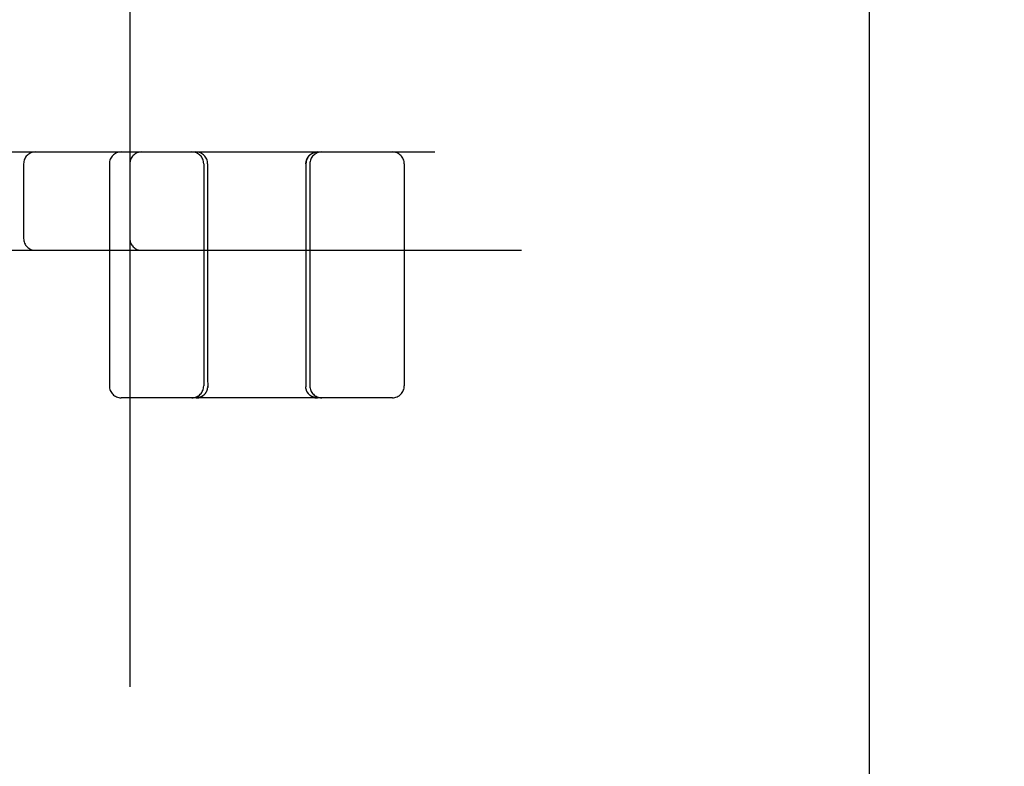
# Model space of a CAD drawing. Header units: inches. Extents: x 0 to 215, y 0 to 139.
# Tile 37 of 101: x 35.943 to 37.195, y 52.72 to 53.669. Entities that reach past the tile are written whole.
import ezdxf

# ---------------------------------------------------------------- set-up
doc = ezdxf.new("R2010")
doc.units = ezdxf.units.IN
doc.header["$LTSCALE"] = 11.804375
doc.header["$MEASUREMENT"] = 0
doc.linetypes.add('HIDDEN', pattern=[0.2, 0.1, -0.1])
doc.layers.add('DEFAULT_2', color=8, linetype='HIDDEN')

msp = doc.modelspace()

# ---------------------------------------------------------------- linework, layer by layer
at = {"layer": 'DEFAULT_2', "color": 8, "linetype": 'HIDDEN'}
for p, q in [((35.9579, 49.0337), (35.9579, 54.5342)), ((36.0829, 54.0012), (36.0829, 49.5667)), ((37.0229, 53.6883), (37.0229, 50.3133)), ((35.2904, 53.5008), (37.6054, 53.5008)), ((35.9479, 53.4858), (35.9479, 53.3908)), ((36.0569, 53.4858), (36.0569, 53.2033)), ((36.1769, 53.4858), (36.1769, 53.2033)), ((36.1819, 53.4858), (36.1819, 53.2212)), ((36.3069, 53.4858), (36.3069, 53.2169)), ((36.3119, 53.4858), (36.3119, 53.2033)), ((36.4319, 53.4858), (36.4319, 53.2033)), ((35.4004, 53.3758), (37.6054, 53.3758)), ((36.1819, 53.2212), (36.1819, 53.2124)), ((36.1819, 53.2124), (36.182, 53.2029)), ((36.182, 53.2024), (36.182, 53.2029)), ((36.3068, 53.2029), (36.3068, 53.2024)), ((36.3068, 53.2024), (36.3068, 53.202)), ((36.4169, 53.1883), (36.0719, 53.1883)), ((36.1686, 53.1883), (36.1683, 53.1883)), ((36.1684, 53.1883), (36.1683, 53.1883)), ((36.1688, 53.1884), (36.1686, 53.1883)), ((36.1691, 53.1884), (36.1688, 53.1884)), ((36.1693, 53.1884), (36.1691, 53.1884)), ((36.1696, 53.1884), (36.1693, 53.1884)), ((36.1699, 53.1884), (36.1696, 53.1884)), ((36.1702, 53.1885), (36.1699, 53.1884)), ((36.1752, 53.1904), (36.1749, 53.1901)), ((36.1756, 53.1906), (36.1752, 53.1903)), ((36.1759, 53.1908), (36.1755, 53.1905)), ((36.1762, 53.191), (36.1759, 53.1908)), ((36.1765, 53.1912), (36.1762, 53.191)), ((36.1771, 53.1917), (36.1768, 53.1914)), ((36.1774, 53.192), (36.1771, 53.1917)), ((36.1774, 53.192), (36.1777, 53.1922)), ((36.1777, 53.1922), (36.1774, 53.192)), ((36.1778, 53.1923), (36.1776, 53.1922)), ((36.3109, 53.1925), (36.311, 53.1923)), ((36.3112, 53.1922), (36.311, 53.1923)), ((36.3114, 53.192), (36.3111, 53.1922)), ((36.3117, 53.1917), (36.3114, 53.192)), ((36.312, 53.1914), (36.3117, 53.1917)), ((36.3123, 53.1912), (36.312, 53.1915)), ((36.3126, 53.191), (36.3123, 53.1912)), ((36.3136, 53.1903), (36.3132, 53.1906)), ((36.3139, 53.1901), (36.3135, 53.1904)), ((36.3142, 53.19), (36.3139, 53.1902)), ((36.3192, 53.1884), (36.3189, 53.1884)), ((36.32, 53.1884), (36.3197, 53.1884)), ((36.3202, 53.1883), (36.3199, 53.1884)), ((36.3204, 53.1883), (36.3202, 53.1883)), ((36.3205, 53.1883), (36.3204, 53.1883))]:
    msp.add_line(p, q, dxfattribs=at)
for points in [[(36.3069, 53.4858), (36.3069, 53.4861), (36.3069, 53.4865), (36.3069, 53.4869), (36.307, 53.4873), (36.307, 53.4877), (36.3071, 53.4881), (36.3071, 53.4885), (36.3072, 53.4889), (36.3073, 53.4892), (36.3074, 53.4896), (36.3075, 53.49), (36.3076, 53.4904), (36.3077, 53.4908), (36.3079, 53.4911), (36.308, 53.4915), (36.3082, 53.4919), (36.3083, 53.4922), (36.3085, 53.4926), (36.3087, 53.4929), (36.3089, 53.4933), (36.3091, 53.4936), (36.3093, 53.494), (36.3095, 53.4943), (36.3097, 53.4946), (36.31, 53.4949), (36.3102, 53.4952), (36.3105, 53.4955), (36.3107, 53.4958), (36.311, 53.4961), (36.3113, 53.4964), (36.3115, 53.4967), (36.3118, 53.497), (36.3121, 53.4972), (36.3124, 53.4975), (36.3127, 53.4977), (36.313, 53.498), (36.3134, 53.4982), (36.3137, 53.4984), (36.314, 53.4986), (36.3144, 53.4988), (36.3147, 53.499), (36.3151, 53.4992), (36.3154, 53.4994), (36.3158, 53.4995), (36.3161, 53.4997), (36.3165, 53.4998), (36.3169, 53.5), (36.3173, 53.5001), (36.3176, 53.5002), (36.318, 53.5003), (36.3184, 53.5004), (36.3188, 53.5005), (36.3192, 53.5006), (36.3196, 53.5007), (36.3199, 53.5007), (36.3203, 53.5008), (36.3207, 53.5008), (36.3211, 53.5008), (36.3215, 53.5008), (36.3219, 53.5008)], [(36.3069, 53.2169), (36.3068, 53.2077), (36.3068, 53.2029)], [(36.1792, 53.1939), (36.1794, 53.1942), (36.1796, 53.1946), (36.1798, 53.1949), (36.18, 53.1952), (36.1802, 53.1955), (36.1804, 53.1959), (36.1806, 53.1962), (36.1807, 53.1965), (36.1809, 53.1969), (36.181, 53.1972), (36.1812, 53.1976), (36.1813, 53.1979), (36.1814, 53.1983), (36.1815, 53.1987), (36.1816, 53.199), (36.1817, 53.1994), (36.1818, 53.1998), (36.1818, 53.2001), (36.1819, 53.2005), (36.1819, 53.2009), (36.182, 53.2013)], [(36.182, 53.2024), (36.182, 53.202), (36.182, 53.2017), (36.182, 53.2013)], [(36.311, 53.1923), (36.3109, 53.1925), (36.3106, 53.1928), (36.3103, 53.1931), (36.3101, 53.1933), (36.3098, 53.1936), (36.3096, 53.1939), (36.3094, 53.1942), (36.3092, 53.1946), (36.309, 53.1949), (36.3088, 53.1952), (36.3086, 53.1955), (36.3084, 53.1959), (36.3082, 53.1962), (36.3081, 53.1965), (36.3079, 53.1969), (36.3078, 53.1972), (36.3076, 53.1976), (36.3075, 53.1979), (36.3074, 53.1983), (36.3073, 53.1987), (36.3072, 53.199), (36.3071, 53.1994), (36.307, 53.1998), (36.3069, 53.2001), (36.3069, 53.2005), (36.3068, 53.2009), (36.3068, 53.2013), (36.3068, 53.2017), (36.3068, 53.202)], [(36.1759, 53.1907), (36.1755, 53.1905), (36.1752, 53.1903), (36.1749, 53.1901), (36.1745, 53.1899), (36.1742, 53.1897), (36.1738, 53.1895), (36.1735, 53.1894), (36.1731, 53.1892), (36.1728, 53.1891), (36.1724, 53.1889), (36.172, 53.1888), (36.1716, 53.1887), (36.1713, 53.1885), (36.1709, 53.1884), (36.1705, 53.1883), (36.1701, 53.1883), (36.1697, 53.1882), (36.1693, 53.1881), (36.1689, 53.1881), (36.1685, 53.188), (36.1681, 53.188), (36.1678, 53.188), (36.1674, 53.188), (36.167, 53.1879)], [(36.167, 53.1879), (36.1674, 53.188), (36.1678, 53.188)], [(36.1681, 53.188), (36.1685, 53.188), (36.1689, 53.1881)], [(36.1693, 53.1881), (36.1697, 53.1882), (36.1701, 53.1883), (36.1705, 53.1883), (36.1709, 53.1884), (36.1713, 53.1885), (36.1716, 53.1887), (36.172, 53.1888), (36.1724, 53.1889), (36.1728, 53.1891), (36.1731, 53.1892), (36.1735, 53.1894), (36.1738, 53.1895), (36.1742, 53.1897), (36.1745, 53.1899), (36.1749, 53.1901), (36.1752, 53.1903), (36.1755, 53.1905), (36.1759, 53.1907), (36.1762, 53.191), (36.1765, 53.1912), (36.1768, 53.1914)], [(36.1746, 53.19), (36.1743, 53.1898), (36.1739, 53.1896), (36.1736, 53.1895), (36.1733, 53.1894), (36.1729, 53.1892), (36.1726, 53.1891), (36.1723, 53.189), (36.1719, 53.1889), (36.1716, 53.1888), (36.1713, 53.1887), (36.171, 53.1886), (36.1707, 53.1886), (36.1704, 53.1885), (36.1701, 53.1885)], [(36.1749, 53.1902), (36.1745, 53.19), (36.1742, 53.1898), (36.1739, 53.1896), (36.1735, 53.1895), (36.1732, 53.1893), (36.1728, 53.1892), (36.1725, 53.1891), (36.1721, 53.1889), (36.1718, 53.1888), (36.1715, 53.1888), (36.1711, 53.1887), (36.1708, 53.1886), (36.1705, 53.1885), (36.1702, 53.1885)], [(36.1768, 53.1915), (36.1765, 53.1912), (36.1762, 53.191)], [(36.1782, 53.1928), (36.1779, 53.1925), (36.1778, 53.1923)], [(36.1779, 53.1925), (36.1782, 53.1928), (36.1784, 53.1931), (36.1787, 53.1933)], [(36.1792, 53.1939), (36.1789, 53.1936), (36.1787, 53.1933)], [(36.3084, 53.1959), (36.3086, 53.1955), (36.3088, 53.1952), (36.309, 53.1949), (36.3092, 53.1946), (36.3094, 53.1942), (36.3096, 53.1939), (36.3098, 53.1936), (36.3101, 53.1933), (36.3103, 53.1931), (36.3106, 53.1928)], [(36.3218, 53.1879), (36.3214, 53.188), (36.321, 53.188), (36.3206, 53.188), (36.3202, 53.188), (36.3199, 53.1881), (36.3195, 53.1881), (36.3191, 53.1882), (36.3187, 53.1883), (36.3183, 53.1883), (36.3179, 53.1884), (36.3175, 53.1885), (36.3172, 53.1887), (36.3168, 53.1888), (36.3164, 53.1889), (36.316, 53.1891), (36.3157, 53.1892), (36.3153, 53.1894), (36.315, 53.1895), (36.3146, 53.1897), (36.3143, 53.1899), (36.3139, 53.1901), (36.3136, 53.1903), (36.3133, 53.1905), (36.3129, 53.1907), (36.3126, 53.191), (36.3123, 53.1912), (36.312, 53.1914), (36.3117, 53.1917)], [(36.312, 53.1914), (36.3123, 53.1912), (36.3126, 53.191), (36.3129, 53.1907), (36.3133, 53.1905), (36.3136, 53.1903), (36.3139, 53.1901)], [(36.3133, 53.1905), (36.3129, 53.1908), (36.3126, 53.191)], [(36.3189, 53.1884), (36.3186, 53.1885), (36.3183, 53.1885), (36.318, 53.1886), (36.3177, 53.1887), (36.3173, 53.1888), (36.317, 53.1888), (36.3167, 53.1889), (36.3163, 53.1891), (36.316, 53.1892), (36.3156, 53.1893), (36.3153, 53.1895), (36.3149, 53.1896), (36.3146, 53.1898), (36.3142, 53.19)], [(36.3187, 53.1885), (36.3184, 53.1885), (36.3181, 53.1886), (36.3178, 53.1886), (36.3175, 53.1887), (36.3172, 53.1888), (36.3169, 53.1889), (36.3165, 53.189), (36.3162, 53.1891), (36.3159, 53.1892), (36.3155, 53.1894), (36.3152, 53.1895), (36.3149, 53.1896), (36.3145, 53.1898), (36.3142, 53.19)], [(36.3146, 53.1897), (36.315, 53.1895), (36.3153, 53.1894), (36.3157, 53.1892)], [(36.3172, 53.1887), (36.3175, 53.1885), (36.3179, 53.1884), (36.3183, 53.1883), (36.3187, 53.1883), (36.3191, 53.1882)], [(36.3197, 53.1884), (36.3195, 53.1884), (36.3192, 53.1884)], [(36.3195, 53.1881), (36.3199, 53.1881), (36.3202, 53.188)], [(36.3206, 53.188), (36.321, 53.188), (36.3214, 53.188)]]:
    msp.add_lwpolyline(points, dxfattribs=at)
for centre, start, end in [((35.9629, 53.4858), 90, 180), ((36.0719, 53.4858), 90, 180), ((36.0979, 53.4858), 90, 180), ((36.1619, 53.4858), 0, 90), ((36.1669, 53.4858), 0, 90), ((36.3219, 53.4858), 90, 180), ((36.3269, 53.4858), 90, 180), ((36.4169, 53.4858), 0, 90), ((35.9629, 53.3908), 180, 270), ((36.0979, 53.3908), 180, 270), ((36.0719, 53.2033), 180, 270), ((36.1619, 53.2033), 270, 360), ((36.3269, 53.2033), 180, 270), ((36.4169, 53.2033), 270, 360)]:
    msp.add_arc(centre, 0.015, start, end, dxfattribs=at)

doc.saveas('drawing.dxf')
